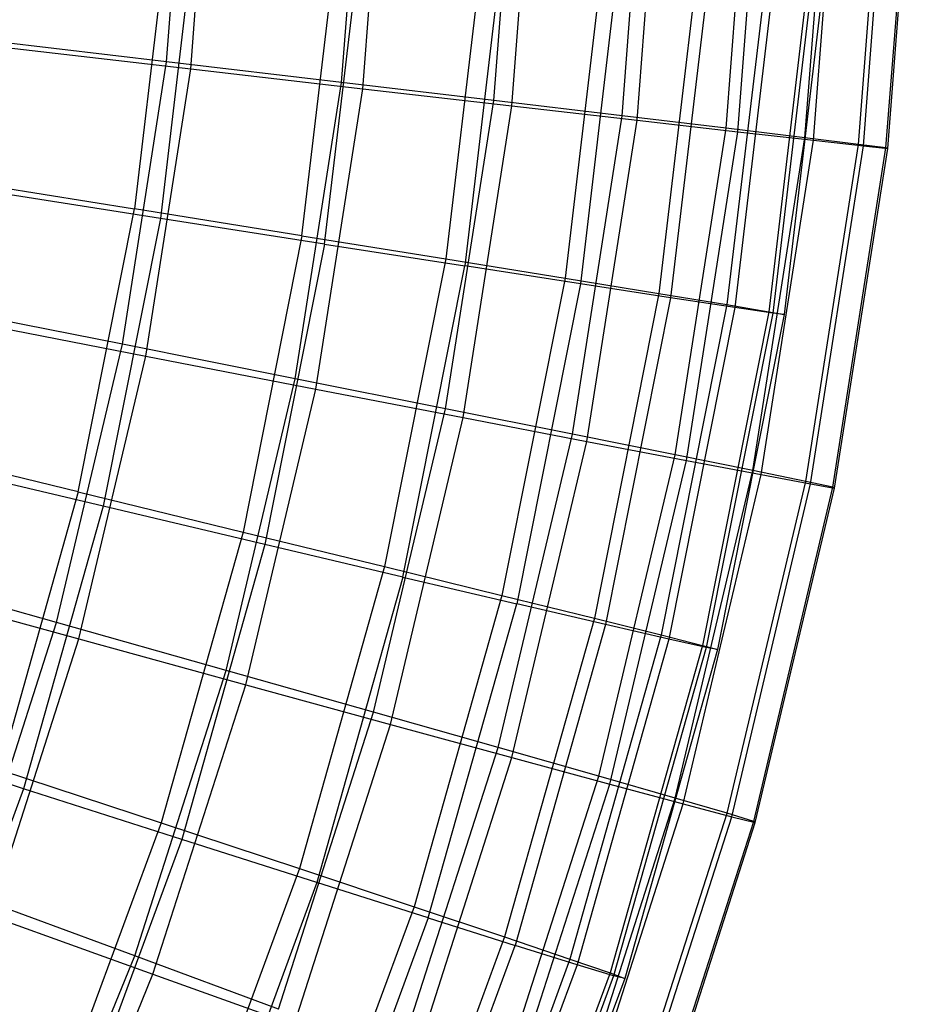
# Model space of a CAD drawing. Extents: x 0.05 to 6.09, y -3 to 3.03.
# Tile 119 of 124: x 5.48 to 6.09, y -0.92 to -0.25. Entities that reach past the tile are written whole.
import ezdxf

# ---------------------------------------------------------------- set-up
doc = ezdxf.new("R2010")
doc.units = 0
doc.header["$MEASUREMENT"] = 0
doc.layers.get('0').update_dxf_attribs({"color": 13, "linetype": 'CONTINUOUS'})

# ---------------------------------------------------------------- blocks, each defined once
blk = doc.blocks.new('GRUPUJ_1')
at = {"color": 0}
for p, q in [((5.52339, 2.72556, 4.84466), (5.53848, 2.9196, 4.84455)), ((5.52339, 2.72556, 4.84466), (5.53848, 2.9196, 4.84455)), ((5.53978, 2.72072, 1.47748), (5.55512, 2.91799, 1.47736)), ((5.53978, 2.72072, 1.47748), (5.55512, 2.91799, 1.47736)), ((5.64255, 2.71146, 4.64053), (5.65836, 2.91489, 4.64041)), ((5.64255, 2.71146, 4.64053), (5.65836, 2.91489, 4.64041)), ((5.65694, 2.70721, 1.6828), (5.67297, 2.91347, 1.68268)), ((5.65694, 2.70721, 1.6828), (5.67297, 2.91347, 1.68268)), ((5.74613, 2.69916, 4.42796), (5.76257, 2.91079, 4.42783)), ((5.74613, 2.69916, 4.42796), (5.76257, 2.91079, 4.42783)), ((5.75845, 2.69553, 1.8964), (5.77509, 2.90957, 1.89628)), ((5.75845, 2.69553, 1.8964), (5.77509, 2.90957, 1.89628)), ((5.83355, 2.68876, 4.20815), (5.85054, 2.90731, 4.20802)), ((5.83355, 2.68876, 4.20815), (5.85054, 2.90731, 4.20802)), ((5.84373, 2.68575, 2.11708), (5.86087, 2.90631, 2.11695)), ((5.84373, 2.68575, 2.11708), (5.86087, 2.90631, 2.11695)), ((5.90433, 2.68029, 3.98235), (5.92176, 2.90448, 3.98222)), ((5.90433, 2.68029, 3.98235), (5.92176, 2.90448, 3.98222)), ((5.91231, 2.67793, 2.34358), (5.92985, 2.9037, 2.34345)), ((5.91231, 2.67793, 2.34358), (5.92985, 2.9037, 2.34345)), ((5.95806, 2.67381, 3.75184), (5.97582, 2.90232, 3.75171)), ((5.95806, 2.67381, 3.75184), (5.97582, 2.90232, 3.75171)), ((5.96379, 2.67212, 2.57462), (5.98164, 2.90175, 2.57449)), ((5.96379, 2.67212, 2.57462), (5.98164, 2.90175, 2.57449)), ((5.99443, 2.66935, 3.51791), (6.01243, 2.90083, 3.51777)), ((5.99443, 2.66935, 3.51791), (6.01243, 2.90083, 3.51777)), ((5.99789, 2.66834, 2.80891), (6.01593, 2.90049, 2.80877)), ((5.99789, 2.66834, 2.80891), (6.01593, 2.90049, 2.80877)), ((6.01325, 2.66695, 3.28189), (6.03137, 2.90003, 3.28175)), ((6.01325, 2.66695, 3.28189), (6.03137, 2.90003, 3.28175)), ((6.0144, 2.66661, 3.04511), (6.03254, 2.89991, 3.04497)), ((6.0144, 2.66661, 3.04511), (6.03254, 2.89991, 3.04497)), ((5.52451, 2.8206, 4.75547), (5.50142, 2.62548, 4.75564)), ((5.52451, 2.8206, 4.75547), (5.50142, 2.62548, 4.75564)), ((5.54264, 2.81731, 1.56946), (5.51916, 2.61893, 1.56964)), ((5.54264, 2.81731, 1.56946), (5.51916, 2.61893, 1.56964)), ((5.61555, 2.60716, 4.54661), (5.63973, 2.81141, 4.54643)), ((5.61555, 2.60716, 4.54661), (5.63973, 2.81141, 4.54643)), ((5.63096, 2.60147, 1.78), (5.65547, 2.80855, 1.77982)), ((5.63096, 2.60147, 1.78), (5.65547, 2.80855, 1.77982)), ((5.73861, 2.8035, 4.32913), (5.71351, 2.59139, 4.32932)), ((5.73861, 2.8035, 4.32913), (5.71351, 2.59139, 4.32932)), ((5.75187, 2.80109, 1.99824), (5.72649, 2.5866, 1.99843)), ((5.75187, 2.80109, 1.99824), (5.72649, 2.5866, 1.99843)), ((5.82057, 2.79692, 4.10487), (5.7947, 2.57827, 4.10506)), ((5.82057, 2.79692, 4.10487), (5.7947, 2.57827, 4.10506)), ((5.83128, 2.79498, 2.22344), (5.80517, 2.5744, 2.22363)), ((5.83128, 2.79498, 2.22344), (5.80517, 2.5744, 2.22363)), ((5.88514, 2.7917, 3.87495), (5.85865, 2.56787, 3.87515)), ((5.88514, 2.7917, 3.87495), (5.85865, 2.56787, 3.87515)), ((5.89323, 2.79023, 2.45408), (5.86656, 2.56495, 2.45428)), ((5.89323, 2.79023, 2.45408), (5.86656, 2.56495, 2.45428)), ((5.93193, 2.78788, 3.64074), (5.90498, 2.56026, 3.64094)), ((5.93193, 2.78788, 3.64074), (5.90498, 2.56026, 3.64094)), ((5.93734, 2.7869, 2.68882), (5.91029, 2.5583, 2.68902)), ((5.93734, 2.7869, 2.68882), (5.91029, 2.5583, 2.68902)), ((5.96065, 2.78548, 3.40362), (5.93343, 2.55547, 3.40383)), ((5.96065, 2.78548, 3.40362), (5.93343, 2.55547, 3.40383)), ((5.96337, 2.78499, 2.92625), (5.93609, 2.55449, 2.92645)), ((5.96337, 2.78499, 2.92625), (5.93609, 2.55449, 2.92645)), ((5.97116, 2.78452, 3.16499), (5.94382, 2.55355, 3.16519)), ((5.97116, 2.78452, 3.16499), (5.94382, 2.55355, 3.16519)), ((5.52339, 2.72556, 4.84466), (5.38935, 2.7414, 5.0392)), ((5.52339, 2.72556, 4.84466), (5.38935, 2.7414, 5.0392)), ((5.40764, 2.736, 1.28159), (5.53978, 2.72072, 1.47748)), ((5.40764, 2.736, 1.28159), (5.53978, 2.72072, 1.47748)), ((5.49332, 2.53327, 4.84488), (5.52339, 2.72556, 4.84466)), ((5.49332, 2.53327, 4.84488), (5.52339, 2.72556, 4.84466)), ((5.64255, 2.71146, 4.64053), (5.52339, 2.72556, 4.84466)), ((5.64255, 2.71146, 4.64053), (5.52339, 2.72556, 4.84466)), ((5.50921, 2.52524, 1.4777), (5.53978, 2.72072, 1.47748)), ((5.50921, 2.52524, 1.4777), (5.53978, 2.72072, 1.47748)), ((5.53978, 2.72072, 1.47748), (5.65694, 2.70721, 1.6828)), ((5.53978, 2.72072, 1.47748), (5.65694, 2.70721, 1.6828)), ((5.61102, 2.50986, 4.64076), (5.64255, 2.71146, 4.64053)), ((5.61102, 2.50986, 4.64076), (5.64255, 2.71146, 4.64053)), ((5.74613, 2.69916, 4.42796), (5.64255, 2.71146, 4.64053)), ((5.74613, 2.69916, 4.42796), (5.64255, 2.71146, 4.64053)), ((5.62498, 2.50281, 1.68304), (5.65694, 2.70721, 1.6828)), ((5.62498, 2.50281, 1.68304), (5.65694, 2.70721, 1.6828)), ((5.65694, 2.70721, 1.6828), (5.75845, 2.69553, 1.8964)), ((5.65694, 2.70721, 1.6828), (5.75845, 2.69553, 1.8964)), ((5.71333, 2.48945, 4.4282), (5.74613, 2.69916, 4.42796)), ((5.71333, 2.48945, 4.4282), (5.74613, 2.69916, 4.42796)), ((5.72528, 2.48342, 1.89665), (5.75845, 2.69553, 1.8964)), ((5.72528, 2.48342, 1.89665), (5.75845, 2.69553, 1.8964)), ((5.83355, 2.68876, 4.20815), (5.74613, 2.69916, 4.42796)), ((5.83355, 2.68876, 4.20815), (5.74613, 2.69916, 4.42796)), ((5.75845, 2.69553, 1.8964), (5.84373, 2.68575, 2.11708)), ((5.75845, 2.69553, 1.8964), (5.84373, 2.68575, 2.11708)), ((5.79968, 2.47217, 4.2084), (5.83355, 2.68876, 4.20815)), ((5.79968, 2.47217, 4.2084), (5.83355, 2.68876, 4.20815)), ((5.90433, 2.68029, 3.98235), (5.83355, 2.68876, 4.20815)), ((5.90433, 2.68029, 3.98235), (5.83355, 2.68876, 4.20815)), ((5.80955, 2.46719, 2.11733), (5.84373, 2.68575, 2.11708)), ((5.80955, 2.46719, 2.11733), (5.84373, 2.68575, 2.11708)), ((5.84373, 2.68575, 2.11708), (5.91231, 2.67793, 2.34358)), ((5.84373, 2.68575, 2.11708), (5.91231, 2.67793, 2.34358)), ((5.86958, 2.45812, 3.98261), (5.90433, 2.68029, 3.98235)), ((5.86958, 2.45812, 3.98261), (5.90433, 2.68029, 3.98235)), ((5.87732, 2.45421, 2.34384), (5.91231, 2.67793, 2.34358)), ((5.87732, 2.45421, 2.34384), (5.91231, 2.67793, 2.34358)), ((5.95806, 2.67381, 3.75184), (5.90433, 2.68029, 3.98235)), ((5.95806, 2.67381, 3.75184), (5.90433, 2.68029, 3.98235)), ((5.91231, 2.67793, 2.34358), (5.96379, 2.67212, 2.57462)), ((5.91231, 2.67793, 2.34358), (5.96379, 2.67212, 2.57462)), ((5.92264, 2.44736, 3.7521), (5.95806, 2.67381, 3.75184)), ((5.92264, 2.44736, 3.7521), (5.95806, 2.67381, 3.75184)), ((5.9282, 2.44456, 2.57489), (5.96379, 2.67212, 2.57462)), ((5.9282, 2.44456, 2.57489), (5.96379, 2.67212, 2.57462)), ((5.99443, 2.66935, 3.51791), (5.95806, 2.67381, 3.75184)), ((5.99443, 2.66935, 3.51791), (5.95806, 2.67381, 3.75184)), ((5.95856, 2.43997, 3.51817), (5.99443, 2.66935, 3.51791)), ((5.95856, 2.43997, 3.51817), (5.99443, 2.66935, 3.51791)), ((5.96191, 2.43828, 2.80917), (5.99789, 2.66834, 2.80891)), ((5.96191, 2.43828, 2.80917), (5.99789, 2.66834, 2.80891)), ((5.96379, 2.67212, 2.57462), (5.99789, 2.66834, 2.80891)), ((5.96379, 2.67212, 2.57462), (5.99789, 2.66834, 2.80891)), ((6.01325, 2.66695, 3.28189), (5.99443, 2.66935, 3.51791)), ((6.01325, 2.66695, 3.28189), (5.99443, 2.66935, 3.51791)), ((5.99789, 2.66834, 2.80891), (6.0144, 2.66661, 3.04511)), ((5.99789, 2.66834, 2.80891), (6.0144, 2.66661, 3.04511)), ((5.97713, 2.43598, 3.28215), (6.01325, 2.66695, 3.28189)), ((5.97713, 2.43598, 3.28215), (6.01325, 2.66695, 3.28189)), ((5.97825, 2.43541, 3.04537), (6.0144, 2.66661, 3.04511)), ((5.97825, 2.43541, 3.04537), (6.0144, 2.66661, 3.04511)), ((6.0144, 2.66661, 3.04511), (6.01325, 2.66695, 3.28189)), ((6.0144, 2.66661, 3.04511), (6.01325, 2.66695, 3.28189)), ((5.37178, 2.64625, 4.95518), (5.50142, 2.62548, 4.75564)), ((5.37178, 2.64625, 4.95518), (5.50142, 2.62548, 4.75564)), ((5.51916, 2.61893, 1.56964), (5.39175, 2.63887, 1.36858)), ((5.51916, 2.61893, 1.56964), (5.39175, 2.63887, 1.36858)), ((5.46309, 2.43278, 4.75592), (5.50142, 2.62548, 4.75564)), ((5.46309, 2.43278, 4.75592), (5.50142, 2.62548, 4.75564)), ((5.61555, 2.60716, 4.54661), (5.50142, 2.62548, 4.75564)), ((5.61555, 2.60716, 4.54661), (5.50142, 2.62548, 4.75564)), ((5.51916, 2.61893, 1.56964), (5.48019, 2.42301, 1.56993)), ((5.51916, 2.61893, 1.56964), (5.48019, 2.42301, 1.56993)), ((5.63096, 2.60147, 1.78), (5.51916, 2.61893, 1.56964)), ((5.63096, 2.60147, 1.78), (5.51916, 2.61893, 1.56964)), ((5.61555, 2.60716, 4.54661), (5.57543, 2.40544, 4.5469)), ((5.61555, 2.60716, 4.54661), (5.57543, 2.40544, 4.5469)), ((5.63096, 2.60147, 1.78), (5.59028, 2.39695, 1.7803)), ((5.63096, 2.60147, 1.78), (5.59028, 2.39695, 1.7803)), ((5.61555, 2.60716, 4.54661), (5.71351, 2.59139, 4.32932)), ((5.61555, 2.60716, 4.54661), (5.71351, 2.59139, 4.32932)), ((5.63096, 2.60147, 1.78), (5.72649, 2.5866, 1.99843)), ((5.63096, 2.60147, 1.78), (5.72649, 2.5866, 1.99843)), ((5.71351, 2.59139, 4.32932), (5.67184, 2.38191, 4.32963)), ((5.71351, 2.59139, 4.32932), (5.67184, 2.38191, 4.32963)), ((5.71351, 2.59139, 4.32932), (5.7947, 2.57827, 4.10506)), ((5.71351, 2.59139, 4.32932), (5.7947, 2.57827, 4.10506)), ((5.68435, 2.37476, 1.99874), (5.72649, 2.5866, 1.99843)), ((5.68435, 2.37476, 1.99874), (5.72649, 2.5866, 1.99843)), ((5.80517, 2.5744, 2.22363), (5.72649, 2.5866, 1.99843)), ((5.80517, 2.5744, 2.22363), (5.72649, 2.5866, 1.99843)), ((5.7947, 2.57827, 4.10506), (5.75174, 2.36233, 4.10538)), ((5.7947, 2.57827, 4.10506), (5.75174, 2.36233, 4.10538)), ((5.80517, 2.5744, 2.22363), (5.76184, 2.35655, 2.22395)), ((5.80517, 2.5744, 2.22363), (5.76184, 2.35655, 2.22395)), ((5.7947, 2.57827, 4.10506), (5.85865, 2.56787, 3.87515)), ((5.7947, 2.57827, 4.10506), (5.85865, 2.56787, 3.87515)), ((5.86656, 2.56495, 2.45428), (5.80517, 2.5744, 2.22363)), ((5.86656, 2.56495, 2.45428), (5.80517, 2.5744, 2.22363)), ((5.85865, 2.56787, 3.87515), (5.81468, 2.34681, 3.87547)), ((5.85865, 2.56787, 3.87515), (5.81468, 2.34681, 3.87547)), ((5.85865, 2.56787, 3.87515), (5.90498, 2.56026, 3.64094)), ((5.85865, 2.56787, 3.87515), (5.90498, 2.56026, 3.64094)), ((5.86656, 2.56495, 2.45428), (5.82231, 2.34245, 2.45461)), ((5.86656, 2.56495, 2.45428), (5.82231, 2.34245, 2.45461)), ((5.91029, 2.5583, 2.68902), (5.86656, 2.56495, 2.45428)), ((5.91029, 2.5583, 2.68902), (5.86656, 2.56495, 2.45428)), ((5.49332, 2.53327, 4.84488), (5.36091, 2.55955, 5.03941)), ((5.49332, 2.53327, 4.84488), (5.36091, 2.55955, 5.03941)), ((5.90498, 2.56026, 3.64094), (5.86027, 2.33545, 3.64127)), ((5.90498, 2.56026, 3.64094), (5.86027, 2.33545, 3.64127)), ((5.91029, 2.5583, 2.68902), (5.86538, 2.33253, 2.68935)), ((5.91029, 2.5583, 2.68902), (5.86538, 2.33253, 2.68935)), ((5.93343, 2.55547, 3.40383), (5.88825, 2.32831, 3.40416)), ((5.93343, 2.55547, 3.40383), (5.88825, 2.32831, 3.40416)), ((5.93609, 2.55449, 2.92645), (5.89081, 2.32684, 2.92679)), ((5.93609, 2.55449, 2.92645), (5.89081, 2.32684, 2.92679)), ((5.90498, 2.56026, 3.64094), (5.93343, 2.55547, 3.40383)), ((5.90498, 2.56026, 3.64094), (5.93343, 2.55547, 3.40383)), ((5.93609, 2.55449, 2.92645), (5.91029, 2.5583, 2.68902)), ((5.93609, 2.55449, 2.92645), (5.91029, 2.5583, 2.68902)), ((5.93343, 2.55547, 3.40383), (5.94382, 2.55355, 3.16519)), ((5.93343, 2.55547, 3.40383), (5.94382, 2.55355, 3.16519)), ((5.94382, 2.55355, 3.16519), (5.93609, 2.55449, 2.92645)), ((5.94382, 2.55355, 3.16519), (5.93609, 2.55449, 2.92645)), ((5.37864, 2.5506, 1.28181), (5.50921, 2.52524, 1.4777)), ((5.37864, 2.5506, 1.28181), (5.50921, 2.52524, 1.4777)), ((5.94382, 2.55355, 3.16519), (5.89845, 2.32544, 3.16553)), ((5.94382, 2.55355, 3.16519), (5.89845, 2.32544, 3.16553)), ((5.44844, 2.34388, 4.84521), (5.49332, 2.53327, 4.84488)), ((5.44844, 2.34388, 4.84521), (5.49332, 2.53327, 4.84488)), ((5.61102, 2.50986, 4.64076), (5.49332, 2.53327, 4.84488)), ((5.61102, 2.50986, 4.64076), (5.49332, 2.53327, 4.84488)), ((5.46358, 2.33272, 1.47804), (5.50921, 2.52524, 1.4777)), ((5.46358, 2.33272, 1.47804), (5.50921, 2.52524, 1.4777)), ((5.50921, 2.52524, 1.4777), (5.62498, 2.50281, 1.68304)), ((5.50921, 2.52524, 1.4777), (5.62498, 2.50281, 1.68304)), ((5.56396, 2.3113, 4.64111), (5.61102, 2.50986, 4.64076)), ((5.56396, 2.3113, 4.64111), (5.61102, 2.50986, 4.64076)), ((5.71333, 2.48945, 4.4282), (5.61102, 2.50986, 4.64076)), ((5.71333, 2.48945, 4.4282), (5.61102, 2.50986, 4.64076)), ((5.57727, 2.30149, 1.68339), (5.62498, 2.50281, 1.68304)), ((5.57727, 2.30149, 1.68339), (5.62498, 2.50281, 1.68304)), ((5.62498, 2.50281, 1.68304), (5.72528, 2.48342, 1.89665)), ((5.62498, 2.50281, 1.68304), (5.72528, 2.48342, 1.89665)), ((5.66438, 2.28291, 4.42856), (5.71333, 2.48945, 4.4282)), ((5.66438, 2.28291, 4.42856), (5.71333, 2.48945, 4.4282)), ((5.79968, 2.47217, 4.2084), (5.71333, 2.48945, 4.4282)), ((5.79968, 2.47217, 4.2084), (5.71333, 2.48945, 4.4282)), ((5.67577, 2.27452, 1.89702), (5.72528, 2.48342, 1.89665)), ((5.67577, 2.27452, 1.89702), (5.72528, 2.48342, 1.89665)), ((5.72528, 2.48342, 1.89665), (5.80955, 2.46719, 2.11733)), ((5.72528, 2.48342, 1.89665), (5.80955, 2.46719, 2.11733)), ((5.74913, 2.25887, 4.20878), (5.79968, 2.47217, 4.2084)), ((5.74913, 2.25887, 4.20878), (5.79968, 2.47217, 4.2084)), ((5.75853, 2.25193, 2.11771), (5.80955, 2.46719, 2.11733)), ((5.75853, 2.25193, 2.11771), (5.80955, 2.46719, 2.11733)), ((5.86958, 2.45812, 3.98261), (5.79968, 2.47217, 4.2084)), ((5.86958, 2.45812, 3.98261), (5.79968, 2.47217, 4.2084)), ((5.80955, 2.46719, 2.11733), (5.87732, 2.45421, 2.34384)), ((5.80955, 2.46719, 2.11733), (5.87732, 2.45421, 2.34384)), ((5.46309, 2.43278, 4.75592), (5.33548, 2.46377, 4.95545)), ((5.46309, 2.43278, 4.75592), (5.33548, 2.46377, 4.95545)), ((5.81773, 2.23931, 3.98299), (5.86958, 2.45812, 3.98261)), ((5.81773, 2.23931, 3.98299), (5.86958, 2.45812, 3.98261)), ((5.8251, 2.23387, 2.34422), (5.87732, 2.45421, 2.34384)), ((5.8251, 2.23387, 2.34422), (5.87732, 2.45421, 2.34384)), ((5.92264, 2.44736, 3.7521), (5.86958, 2.45812, 3.98261)), ((5.92264, 2.44736, 3.7521), (5.86958, 2.45812, 3.98261)), ((5.87732, 2.45421, 2.34384), (5.9282, 2.44456, 2.57489)), ((5.87732, 2.45421, 2.34384), (5.9282, 2.44456, 2.57489)), ((5.48019, 2.42301, 1.56993), (5.35473, 2.45277, 1.36885)), ((5.48019, 2.42301, 1.56993), (5.35473, 2.45277, 1.36885)), ((5.86979, 2.22434, 3.75249), (5.92264, 2.44736, 3.7521)), ((5.86979, 2.22434, 3.75249), (5.92264, 2.44736, 3.7521)), ((5.95856, 2.43997, 3.51817), (5.92264, 2.44736, 3.7521)), ((5.95856, 2.43997, 3.51817), (5.92264, 2.44736, 3.7521)), ((5.87508, 2.22044, 2.57528), (5.9282, 2.44456, 2.57489)), ((5.87508, 2.22044, 2.57528), (5.9282, 2.44456, 2.57489)), ((5.90502, 2.21405, 3.51857), (5.95856, 2.43997, 3.51817)), ((5.90502, 2.21405, 3.51857), (5.95856, 2.43997, 3.51817)), ((5.9282, 2.44456, 2.57489), (5.96191, 2.43828, 2.80917)), ((5.9282, 2.44456, 2.57489), (5.96191, 2.43828, 2.80917)), ((5.97713, 2.43598, 3.28215), (5.95856, 2.43997, 3.51817)), ((5.97713, 2.43598, 3.28215), (5.95856, 2.43997, 3.51817)), ((5.90821, 2.2117, 2.80957), (5.96191, 2.43828, 2.80917)), ((5.90821, 2.2117, 2.80957), (5.96191, 2.43828, 2.80917)), ((5.92322, 2.2085, 3.28255), (5.97713, 2.43598, 3.28215)), ((5.92322, 2.2085, 3.28255), (5.97713, 2.43598, 3.28215)), ((5.92428, 2.20771, 3.04578), (5.97825, 2.43541, 3.04537)), ((5.92428, 2.20771, 3.04578), (5.97825, 2.43541, 3.04537)), ((5.96191, 2.43828, 2.80917), (5.97825, 2.43541, 3.04537)), ((5.96191, 2.43828, 2.80917), (5.97825, 2.43541, 3.04537)), ((5.97825, 2.43541, 3.04537), (5.97713, 2.43598, 3.28215)), ((5.97825, 2.43541, 3.04537), (5.97713, 2.43598, 3.28215)), ((5.46309, 2.43278, 4.75592), (5.40976, 2.24369, 4.75632)), ((5.46309, 2.43278, 4.75592), (5.40976, 2.24369, 4.75632)), ((5.46309, 2.43278, 4.75592), (5.57543, 2.40544, 4.5469)), ((5.46309, 2.43278, 4.75592), (5.57543, 2.40544, 4.5469)), ((5.48019, 2.42301, 1.56993), (5.42597, 2.23074, 1.57033)), ((5.48019, 2.42301, 1.56993), (5.42597, 2.23074, 1.57033)), ((5.59028, 2.39695, 1.7803), (5.48019, 2.42301, 1.56993)), ((5.59028, 2.39695, 1.7803), (5.48019, 2.42301, 1.56993)), ((5.57543, 2.40544, 4.5469), (5.5196, 2.20749, 4.54732)), ((5.57543, 2.40544, 4.5469), (5.5196, 2.20749, 4.54732)), ((5.57543, 2.40544, 4.5469), (5.67184, 2.38191, 4.32963)), ((5.57543, 2.40544, 4.5469), (5.67184, 2.38191, 4.32963)), ((5.59028, 2.39695, 1.7803), (5.53368, 2.19625, 1.78072)), ((5.59028, 2.39695, 1.7803), (5.53368, 2.19625, 1.78072)), ((5.68435, 2.37476, 1.99874), (5.59028, 2.39695, 1.7803)), ((5.68435, 2.37476, 1.99874), (5.59028, 2.39695, 1.7803)), ((5.44844, 2.34388, 4.84521), (5.31847, 2.38046, 5.03973)), ((5.44844, 2.34388, 4.84521), (5.31847, 2.38046, 5.03973)), ((5.67184, 2.38191, 4.32963), (5.61386, 2.17634, 4.33006)), ((5.67184, 2.38191, 4.32963), (5.61386, 2.17634, 4.33006)), ((5.67184, 2.38191, 4.32963), (5.75174, 2.36233, 4.10538)), ((5.67184, 2.38191, 4.32963), (5.75174, 2.36233, 4.10538)), ((5.68435, 2.37476, 1.99874), (5.62572, 2.16687, 1.99918)), ((5.68435, 2.37476, 1.99874), (5.62572, 2.16687, 1.99918)), ((5.68435, 2.37476, 1.99874), (5.76184, 2.35655, 2.22395)), ((5.68435, 2.37476, 1.99874), (5.76184, 2.35655, 2.22395)), ((5.33537, 2.368, 1.28213), (5.46358, 2.33272, 1.47804)), ((5.33537, 2.368, 1.28213), (5.46358, 2.33272, 1.47804)), ((5.75174, 2.36233, 4.10538), (5.69198, 2.15042, 4.10582)), ((5.75174, 2.36233, 4.10538), (5.69198, 2.15042, 4.10582)), ((5.75174, 2.36233, 4.10538), (5.81468, 2.34681, 3.87547)), ((5.75174, 2.36233, 4.10538), (5.81468, 2.34681, 3.87547)), ((5.70155, 2.14278, 2.2244), (5.76184, 2.35655, 2.22395)), ((5.70155, 2.14278, 2.2244), (5.76184, 2.35655, 2.22395)), ((5.82231, 2.34245, 2.45461), (5.76184, 2.35655, 2.22395)), ((5.82231, 2.34245, 2.45461), (5.76184, 2.35655, 2.22395)), ((5.81468, 2.34681, 3.87547), (5.7535, 2.12988, 3.87593)), ((5.81468, 2.34681, 3.87547), (5.7535, 2.12988, 3.87593)), ((5.81468, 2.34681, 3.87547), (5.86027, 2.33545, 3.64127)), ((5.81468, 2.34681, 3.87547), (5.86027, 2.33545, 3.64127)), ((5.38901, 2.15855, 4.84566), (5.44844, 2.34388, 4.84521)), ((5.38901, 2.15855, 4.84566), (5.44844, 2.34388, 4.84521)), ((5.56396, 2.3113, 4.64111), (5.44844, 2.34388, 4.84521)), ((5.56396, 2.3113, 4.64111), (5.44844, 2.34388, 4.84521)), ((5.82231, 2.34245, 2.45461), (5.76073, 2.12411, 2.45507)), ((5.82231, 2.34245, 2.45461), (5.76073, 2.12411, 2.45507)), ((5.86538, 2.33253, 2.68935), (5.82231, 2.34245, 2.45461)), ((5.86538, 2.33253, 2.68935), (5.82231, 2.34245, 2.45461)), ((5.40317, 2.1443, 1.47849), (5.46358, 2.33272, 1.47804)), ((5.40317, 2.1443, 1.47849), (5.46358, 2.33272, 1.47804)), ((5.46358, 2.33272, 1.47804), (5.57727, 2.30149, 1.68339)), ((5.46358, 2.33272, 1.47804), (5.57727, 2.30149, 1.68339)), ((5.86027, 2.33545, 3.64127), (5.79805, 2.11484, 3.64174)), ((5.86027, 2.33545, 3.64127), (5.79805, 2.11484, 3.64174)), ((5.86538, 2.33253, 2.68935), (5.8029, 2.11097, 2.68981)), ((5.86538, 2.33253, 2.68935), (5.8029, 2.11097, 2.68981)), ((5.86027, 2.33545, 3.64127), (5.88825, 2.32831, 3.40416)), ((5.86027, 2.33545, 3.64127), (5.88825, 2.32831, 3.40416)), ((5.89081, 2.32684, 2.92679), (5.86538, 2.33253, 2.68935)), ((5.89081, 2.32684, 2.92679), (5.86538, 2.33253, 2.68935)), ((5.88825, 2.32831, 3.40416), (5.82538, 2.10539, 3.40463)), ((5.88825, 2.32831, 3.40416), (5.82538, 2.10539, 3.40463)), ((5.89081, 2.32684, 2.92679), (5.82781, 2.10345, 2.92726)), ((5.89081, 2.32684, 2.92679), (5.82781, 2.10345, 2.92726)), ((5.88825, 2.32831, 3.40416), (5.89845, 2.32544, 3.16553)), ((5.88825, 2.32831, 3.40416), (5.89845, 2.32544, 3.16553)), ((5.89845, 2.32544, 3.16553), (5.89081, 2.32684, 2.92679)), ((5.89845, 2.32544, 3.16553), (5.89081, 2.32684, 2.92679)), ((5.89845, 2.32544, 3.16553), (5.83532, 2.10159, 3.166)), ((5.89845, 2.32544, 3.16553), (5.83532, 2.10159, 3.166)), ((5.50166, 2.117, 4.64157), (5.56396, 2.3113, 4.64111)), ((5.50166, 2.117, 4.64157), (5.56396, 2.3113, 4.64111)), ((5.66438, 2.28291, 4.42856), (5.56396, 2.3113, 4.64111)), ((5.66438, 2.28291, 4.42856), (5.56396, 2.3113, 4.64111)), ((5.5141, 2.10449, 1.68386), (5.57727, 2.30149, 1.68339)), ((5.5141, 2.10449, 1.68386), (5.57727, 2.30149, 1.68339)), ((5.57727, 2.30149, 1.68339), (5.67577, 2.27452, 1.89702)), ((5.57727, 2.30149, 1.68339), (5.67577, 2.27452, 1.89702)), ((5.59957, 2.08079, 4.42904), (5.66438, 2.28291, 4.42856)), ((5.59957, 2.08079, 4.42904), (5.66438, 2.28291, 4.42856)), ((5.74913, 2.25887, 4.20878), (5.66438, 2.28291, 4.42856)), ((5.74913, 2.25887, 4.20878), (5.66438, 2.28291, 4.42856)), ((5.61022, 2.07008, 1.8975), (5.67577, 2.27452, 1.89702)), ((5.61022, 2.07008, 1.8975), (5.67577, 2.27452, 1.89702)), ((5.67577, 2.27452, 1.89702), (5.75853, 2.25193, 2.11771)), ((5.67577, 2.27452, 1.89702), (5.75853, 2.25193, 2.11771)), ((5.42597, 2.23074, 1.57033), (5.30323, 2.27014, 1.36923)), ((5.42597, 2.23074, 1.57033), (5.30323, 2.27014, 1.36923)), ((5.6822, 2.05012, 4.20927), (5.74913, 2.25887, 4.20878)), ((5.6822, 2.05012, 4.20927), (5.74913, 2.25887, 4.20878)), ((5.81773, 2.23931, 3.98299), (5.74913, 2.25887, 4.20878)), ((5.81773, 2.23931, 3.98299), (5.74913, 2.25887, 4.20878)), ((5.69099, 2.04128, 2.11821), (5.75853, 2.25193, 2.11771)), ((5.69099, 2.04128, 2.11821), (5.75853, 2.25193, 2.11771)), ((5.75853, 2.25193, 2.11771), (5.8251, 2.23387, 2.34422)), ((5.75853, 2.25193, 2.11771), (5.8251, 2.23387, 2.34422)), ((5.40976, 2.24369, 4.75632), (5.5196, 2.20749, 4.54732)), ((5.40976, 2.24369, 4.75632), (5.5196, 2.20749, 4.54732)), ((5.74907, 2.02517, 3.9835), (5.81773, 2.23931, 3.98299)), ((5.74907, 2.02517, 3.9835), (5.81773, 2.23931, 3.98299)), ((5.86979, 2.22434, 3.75249), (5.81773, 2.23931, 3.98299)), ((5.86979, 2.22434, 3.75249), (5.81773, 2.23931, 3.98299)), ((5.75596, 2.01824, 2.34474), (5.8251, 2.23387, 2.34422)), ((5.75596, 2.01824, 2.34474), (5.8251, 2.23387, 2.34422)), ((5.8251, 2.23387, 2.34422), (5.87508, 2.22044, 2.57528)), ((5.8251, 2.23387, 2.34422), (5.87508, 2.22044, 2.57528)), ((5.42597, 2.23074, 1.57033), (5.35683, 2.04333, 1.57084)), ((5.42597, 2.23074, 1.57033), (5.35683, 2.04333, 1.57084)), ((5.53368, 2.19625, 1.78072), (5.42597, 2.23074, 1.57033)), ((5.53368, 2.19625, 1.78072), (5.42597, 2.23074, 1.57033)), ((5.79981, 2.00608, 3.75301), (5.86979, 2.22434, 3.75249)), ((5.79981, 2.00608, 3.75301), (5.86979, 2.22434, 3.75249)), ((5.80476, 2.0011, 2.5758), (5.87508, 2.22044, 2.57528)), ((5.80476, 2.0011, 2.5758), (5.87508, 2.22044, 2.57528)), ((5.90502, 2.21405, 3.51857), (5.86979, 2.22434, 3.75249)), ((5.90502, 2.21405, 3.51857), (5.86979, 2.22434, 3.75249)), ((5.87508, 2.22044, 2.57528), (5.90821, 2.2117, 2.80957)), ((5.87508, 2.22044, 2.57528), (5.90821, 2.2117, 2.80957)), ((5.83413, 1.99296, 3.5191), (5.90502, 2.21405, 3.51857)), ((5.83413, 1.99296, 3.5191), (5.90502, 2.21405, 3.51857)), ((5.92322, 2.2085, 3.28255), (5.90502, 2.21405, 3.51857)), ((5.92322, 2.2085, 3.28255), (5.90502, 2.21405, 3.51857)), ((5.5196, 2.20749, 4.54732), (5.44842, 2.01453, 4.54785)), ((5.5196, 2.20749, 4.54732), (5.44842, 2.01453, 4.54785)), ((5.5196, 2.20749, 4.54732), (5.61386, 2.17634, 4.33006)), ((5.5196, 2.20749, 4.54732), (5.61386, 2.17634, 4.33006)), ((5.83711, 1.98996, 2.8101), (5.90821, 2.2117, 2.80957)), ((5.83711, 1.98996, 2.8101), (5.90821, 2.2117, 2.80957)), ((5.85184, 1.98588, 3.28308), (5.92322, 2.2085, 3.28255)), ((5.85184, 1.98588, 3.28308), (5.92322, 2.2085, 3.28255)), ((5.85283, 1.98488, 3.0463), (5.92428, 2.20771, 3.04578)), ((5.85283, 1.98488, 3.0463), (5.92428, 2.20771, 3.04578)), ((5.90821, 2.2117, 2.80957), (5.92428, 2.20771, 3.04578)), ((5.90821, 2.2117, 2.80957), (5.92428, 2.20771, 3.04578)), ((5.92428, 2.20771, 3.04578), (5.92322, 2.2085, 3.28255)), ((5.92428, 2.20771, 3.04578), (5.92322, 2.2085, 3.28255)), ((5.53368, 2.19625, 1.78072), (5.46151, 2.00061, 1.78126)), ((5.53368, 2.19625, 1.78072), (5.46151, 2.00061, 1.78126)), ((5.62572, 2.16687, 1.99918), (5.53368, 2.19625, 1.78072)), ((5.62572, 2.16687, 1.99918), (5.53368, 2.19625, 1.78072)), ((5.61386, 2.17634, 4.33006), (5.53994, 1.97596, 4.33061)), ((5.61386, 2.17634, 4.33006), (5.53994, 1.97596, 4.33061)), ((5.61386, 2.17634, 4.33006), (5.69198, 2.15042, 4.10582)), ((5.61386, 2.17634, 4.33006), (5.69198, 2.15042, 4.10582)), ((5.62572, 2.16687, 1.99918), (5.55097, 1.96423, 1.99973)), ((5.62572, 2.16687, 1.99918), (5.55097, 1.96423, 1.99973)), ((5.70155, 2.14278, 2.2244), (5.62572, 2.16687, 1.99918)), ((5.70155, 2.14278, 2.2244), (5.62572, 2.16687, 1.99918)), ((5.50166, 2.117, 4.64157), (5.38901, 2.15855, 4.84566)), ((5.50166, 2.117, 4.64157), (5.38901, 2.15855, 4.84566)), ((5.69198, 2.15042, 4.10582), (5.61578, 1.94386, 4.10639)), ((5.69198, 2.15042, 4.10582), (5.61578, 1.94386, 4.10639)), ((5.69198, 2.15042, 4.10582), (5.7535, 2.12988, 3.87593)), ((5.69198, 2.15042, 4.10582), (5.7535, 2.12988, 3.87593)), ((5.40317, 2.1443, 1.47849), (5.5141, 2.10449, 1.68386)), ((5.40317, 2.1443, 1.47849), (5.5141, 2.10449, 1.68386)), ((5.70155, 2.14278, 2.2244), (5.62468, 1.93439, 2.22497)), ((5.70155, 2.14278, 2.2244), (5.62468, 1.93439, 2.22497)), ((5.70155, 2.14278, 2.2244), (5.76073, 2.12411, 2.45507)), ((5.70155, 2.14278, 2.2244), (5.76073, 2.12411, 2.45507)), ((5.7535, 2.12988, 3.87593), (5.67549, 1.91842, 3.87651)), ((5.7535, 2.12988, 3.87593), (5.67549, 1.91842, 3.87651)), ((5.7535, 2.12988, 3.87593), (5.79805, 2.11484, 3.64174)), ((5.7535, 2.12988, 3.87593), (5.79805, 2.11484, 3.64174)), ((5.68221, 1.91127, 2.45565), (5.76073, 2.12411, 2.45507)), ((5.68221, 1.91127, 2.45565), (5.76073, 2.12411, 2.45507)), ((5.8029, 2.11097, 2.68981), (5.76073, 2.12411, 2.45507)), ((5.8029, 2.11097, 2.68981), (5.76073, 2.12411, 2.45507)), ((5.42449, 1.9281, 4.64214), (5.50166, 2.117, 4.64157)), ((5.42449, 1.9281, 4.64214), (5.50166, 2.117, 4.64157)), ((5.59957, 2.08079, 4.42904), (5.50166, 2.117, 4.64157)), ((5.59957, 2.08079, 4.42904), (5.50166, 2.117, 4.64157)), ((5.79805, 2.11484, 3.64174), (5.71872, 1.89979, 3.64232)), ((5.79805, 2.11484, 3.64174), (5.71872, 1.89979, 3.64232)), ((5.79805, 2.11484, 3.64174), (5.82538, 2.10539, 3.40463)), ((5.79805, 2.11484, 3.64174), (5.82538, 2.10539, 3.40463)), ((5.8029, 2.11097, 2.68981), (5.72322, 1.895, 2.6904)), ((5.8029, 2.11097, 2.68981), (5.72322, 1.895, 2.6904)), ((5.82538, 2.10539, 3.40463), (5.74521, 1.88809, 3.40522)), ((5.82538, 2.10539, 3.40463), (5.74521, 1.88809, 3.40522)), ((5.82781, 2.10345, 2.92726), (5.8029, 2.11097, 2.68981)), ((5.82781, 2.10345, 2.92726), (5.8029, 2.11097, 2.68981)), ((5.82538, 2.10539, 3.40463), (5.83532, 2.10159, 3.166)), ((5.82538, 2.10539, 3.40463), (5.83532, 2.10159, 3.166)), ((5.43586, 1.91297, 1.68444), (5.5141, 2.10449, 1.68386)), ((5.43586, 1.91297, 1.68444), (5.5141, 2.10449, 1.68386)), ((5.5141, 2.10449, 1.68386), (5.61022, 2.07008, 1.8975)), ((5.5141, 2.10449, 1.68386), (5.61022, 2.07008, 1.8975)), ((5.82781, 2.10345, 2.92726), (5.74747, 1.88569, 2.92785)), ((5.82781, 2.10345, 2.92726), (5.74747, 1.88569, 2.92785)), ((5.83532, 2.10159, 3.166), (5.75482, 1.88338, 3.1666)), ((5.83532, 2.10159, 3.166), (5.75482, 1.88338, 3.1666)), ((5.83532, 2.10159, 3.166), (5.82781, 2.10345, 2.92726)), ((5.83532, 2.10159, 3.166), (5.82781, 2.10345, 2.92726))]:
    blk.add_line(p, q, dxfattribs=at)

msp = doc.modelspace()

# ---------------------------------------------------------------- block references
at = {"color": 0}
msp.add_blockref('GRUPUJ_1', (0.05452, -3.0046, 0.05645), dxfattribs=at)

doc.saveas('drawing.dxf')
